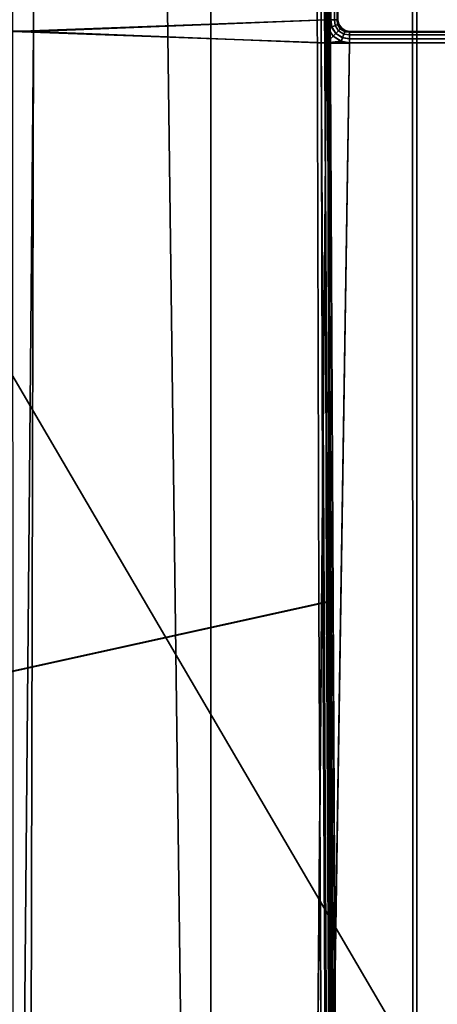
# Model space of a CAD drawing. Extents: x -11.8 to 11.8, y 0 to 23.7.
# Tile 45 of 52: x 7.3 to 9.1, y 15.6 to 19.9. Entities that reach past the tile are written whole.
import ezdxf

# ---------------------------------------------------------------- set-up
doc = ezdxf.new("R2010")
doc.units = 0
doc.layers.add('SHPM78Z54N_TRADECAD', color=7, linetype='CONTINUOUS')

msp = doc.modelspace()

# ---------------------------------------------------------------- linework, layer by layer
at = {"layer": 'SHPM78Z54N_TRADECAD'}
for points in [[(9.0164, 21.874, 33.0011), (10.8391, 22.9691, 33.0011), (10.8391, 3.9269, 33.0011), (9.0164, 4.4772, 33.0011)], [(6.8232, 16.9497, 33.9702), (8.5945, 17.3401, 33.7701), (8.5805, 22.763, 33.7327), (6.7904, 21.9954, 33.9254)], [(6.8037, 22.0189, 34.1343), (8.5886, 22.7799, 33.9082), (8.6178, 17.3422, 33.9487), (6.8456, 16.9516, 34.1801)], [(8.596, 22.7669, 33.7344), (8.5805, 22.763, 33.7327), (8.5945, 17.3401, 33.7701), (8.6111, 17.3437, 33.7714)], [(8.5886, 22.7799, 33.9082), (8.6034, 22.7805, 33.9041), (8.6335, 17.3457, 33.9434), (8.6178, 17.3422, 33.9487)], [(8.6126, 22.7649, 33.7434), (8.596, 22.7669, 33.7344), (8.6111, 17.3437, 33.7714), (8.6271, 17.3471, 33.7797)], [(8.6034, 22.7805, 33.9041), (8.618, 22.7795, 33.8915), (8.6469, 17.3489, 33.9316), (8.6335, 17.3457, 33.9434)], [(8.6246, 22.7568, 33.7579), (8.6126, 22.7649, 33.7434), (8.6271, 17.3471, 33.7797), (8.6388, 17.3494, 33.7937)], [(8.618, 22.7795, 33.8915), (8.6273, 22.7757, 33.8745), (8.6547, 17.3508, 33.9152), (8.6469, 17.3489, 33.9316)], [(8.6293, 22.7458, 33.773), (8.6246, 22.7568, 33.7579), (8.6388, 17.3494, 33.7937), (8.644, 17.3503, 33.8098)], [(8.6273, 22.7757, 33.8745), (8.6293, 22.7639, 33.859), (8.6556, 17.3513, 33.8984), (8.6547, 17.3508, 33.9152)], [(8.6556, 17.3513, 33.8984), (8.6293, 22.7639, 33.859), (8.6293, 22.7458, 33.773), (8.644, 17.3503, 33.8098)], [(7.92, 21.664, 33.3153), (8.13, 21.874, 33.1998), (8.13, 5.5233, 33.2927)], [(9.0043, 5.5195, 33.0972), (8.13, 5.5233, 33.2927), (8.13, 21.874, 33.1998), (8.996, 21.874, 33.0972)], [(9.0164, 4.4772, 33.0011), (9.0043, 5.5195, 33.0972), (8.996, 21.874, 33.0972), (9.0164, 21.874, 33.0011)], [(7.08, 20.669, 33.3321), (7.92, 21.664, 33.3153), (8.13, 5.5233, 33.2927), (6.5364, 10.5575, 33.8521)], [(-0.9744, 21.5017, 0.042), (-11.8433, 14.8549, 0.0397), (10.8391, 12.2355, 0.0397), (0.464, 21.5017, 0.0422)], [(0.464, 21.5017, 0.0422), (10.8391, 12.2355, 0.0397), (5.4114, 21.5017, 0.0432)], [(10.8391, 12.2355, 0.0397), (10.3045, 21.1022, 0.0442), (9.2604, 21.1124, 0.044), (5.4114, 21.5017, 0.0432)], [(7.282, 21.444, 33.8236), (8.6196, 21.5056, 33.7366), (8.6268, 19.8513, 33.7377), (7.2776, 19.8016, 33.8848)], [(8.6456, 19.8514, 33.7326), (8.6268, 19.8513, 33.7377), (8.6196, 21.5056, 33.7366), (8.6382, 21.5062, 33.732)], [(8.6624, 19.8515, 33.7202), (8.6456, 19.8514, 33.7326), (8.6382, 21.5062, 33.732), (8.655, 21.506, 33.7199)], [(8.6733, 19.8516, 33.7025), (8.6624, 19.8515, 33.7202), (8.655, 21.506, 33.7199), (8.666, 21.5051, 33.7024)], [(8.6767, 19.8515, 33.6834), (8.6733, 19.8516, 33.7025), (8.666, 21.5051, 33.7024), (8.6694, 21.5038, 33.6836)], [(8.6767, 19.8515, 33.6834), (8.6694, 21.5038, 33.6836), (8.6695, 21.4466, 32.9932), (8.6764, 19.851, 32.9934)], [(7.3743, 21.4384, 33.1143), (7.3661, 19.801, 33.2468), (8.6271, 19.8508, 32.9524), (8.62, 21.4423, 32.9499)], [(8.6271, 19.8508, 32.9524), (8.6443, 19.8509, 32.9529), (8.6376, 21.4426, 32.9512), (8.62, 21.4423, 32.9499)], [(8.6443, 19.8509, 32.9529), (8.6613, 19.851, 32.9614), (8.6546, 21.4436, 32.9604), (8.6376, 21.4426, 32.9512)], [(8.6613, 19.851, 32.9614), (8.6728, 19.851, 32.9766), (8.666, 21.4451, 32.976), (8.6546, 21.4436, 32.9604)], [(8.6728, 19.851, 32.9766), (8.6764, 19.851, 32.9934), (8.6695, 21.4466, 32.9932), (8.666, 21.4451, 32.976)], [(5.8951, 19.848, 33.2889), (7.3661, 19.801, 33.2468), (7.3743, 21.4384, 33.1143), (5.985, 21.434, 33.2862)], [(7.2331, 4.8892, 33.0118), (7.3661, 19.801, 33.2468), (5.8951, 19.848, 33.2889), (5.8381, 4.9939, 33.2889)], [(8.6268, 19.8513, 33.7377), (8.6272, 19.7516, 33.737), (7.2776, 19.8016, 33.8848)], [(7.3661, 19.801, 33.2468), (8.627, 19.7511, 32.9493), (8.6271, 19.8508, 32.9524)], [(8.6339, 19.8146, 33.7372), (8.6268, 19.8513, 33.7377), (8.6456, 19.8514, 33.7326), (8.6503, 19.8208, 33.7324)], [(8.6272, 19.7516, 33.737), (8.6268, 19.8513, 33.7377), (8.6339, 19.8146, 33.7372)], [(8.6271, 19.8508, 32.9524), (8.627, 19.7511, 32.9493), (8.634, 19.8141, 32.9508)], [(8.6443, 19.8509, 32.9529), (8.6271, 19.8508, 32.9524), (8.634, 19.8141, 32.9508), (8.6492, 19.8202, 32.9519)], [(8.6642, 19.826, 32.9609), (8.6613, 19.851, 32.9614), (8.6443, 19.8509, 32.9529), (8.6492, 19.8202, 32.9519)], [(8.6503, 19.8208, 33.7324), (8.6456, 19.8514, 33.7326), (8.6624, 19.8515, 33.7202), (8.6651, 19.8266, 33.7201)], [(8.6751, 19.8303, 32.9764), (8.6728, 19.851, 32.9766), (8.6613, 19.851, 32.9614), (8.6642, 19.826, 32.9609)], [(8.6651, 19.8266, 33.7201), (8.6624, 19.8515, 33.7202), (8.6733, 19.8516, 33.7025), (8.6755, 19.8308, 33.7025)], [(8.6785, 19.8032, 32.96), (8.6868, 19.8113, 32.9759), (8.6751, 19.8303, 32.9764), (8.6642, 19.826, 32.9609)], [(8.6792, 19.8037, 33.7198), (8.6651, 19.8266, 33.7201), (8.6755, 19.8308, 33.7025), (8.6872, 19.8119, 33.7023)], [(8.68, 19.8326, 32.9934), (8.6764, 19.851, 32.9934), (8.6728, 19.851, 32.9766), (8.6751, 19.8303, 32.9764)], [(8.6733, 19.8516, 33.7025), (8.6767, 19.8515, 33.6834), (8.6803, 19.8331, 33.6834), (8.6755, 19.8308, 33.7025)], [(8.6868, 19.8113, 32.9759), (8.6912, 19.8157, 32.9934), (8.68, 19.8326, 32.9934), (8.6751, 19.8303, 32.9764)], [(8.6755, 19.8308, 33.7025), (8.6803, 19.8331, 33.6834), (8.6915, 19.8162, 33.6834), (8.6872, 19.8119, 33.7023)], [(8.6803, 19.8331, 33.6834), (8.6767, 19.8515, 33.6834), (8.6764, 19.851, 32.9934), (8.68, 19.8326, 32.9934)], [(8.6915, 19.8162, 33.6834), (8.6803, 19.8331, 33.6834), (8.68, 19.8326, 32.9934), (8.6912, 19.8157, 32.9934)], [(7.3661, 19.801, 33.2468), (7.2331, 4.8892, 33.0118), (7.331, 4.8893, 33.0009)], [(7.2804, 12.7393, 33.8818), (7.2776, 19.8016, 33.8848), (8.6272, 19.7516, 33.737), (8.5088, 5.7928, 33.7334)], [(8.627, 19.7511, 32.9493), (7.3661, 19.801, 33.2468), (7.331, 4.8893, 33.0009), (8.4975, 4.8901, 32.9434)], [(8.627, 19.7511, 32.9493), (8.6562, 19.7803, 32.9485), (8.634, 19.8141, 32.9508)], [(8.6272, 19.7516, 33.737), (8.6339, 19.8146, 33.7372), (8.6563, 19.7808, 33.7361)], [(8.6683, 19.7927, 33.7317), (8.6563, 19.7808, 33.7361), (8.6339, 19.8146, 33.7372), (8.6503, 19.8208, 33.7324)], [(8.6492, 19.8202, 32.9519), (8.634, 19.8141, 32.9508), (8.6562, 19.7803, 32.9485), (8.6674, 19.7921, 32.9503)], [(8.6785, 19.8032, 32.96), (8.6642, 19.826, 32.9609), (8.6492, 19.8202, 32.9519), (8.6674, 19.7921, 32.9503)], [(8.6792, 19.8037, 33.7198), (8.6683, 19.7927, 33.7317), (8.6503, 19.8208, 33.7324), (8.6651, 19.8266, 33.7201)], [(8.6674, 19.7921, 32.9503), (8.6562, 19.7803, 32.9485), (8.69, 19.7581, 32.9458), (8.6957, 19.7742, 32.9485)], [(8.6964, 19.7747, 33.7308), (8.6902, 19.7586, 33.7348), (8.6563, 19.7808, 33.7361), (8.6683, 19.7927, 33.7317)], [(8.6785, 19.8032, 32.96), (8.6674, 19.7921, 32.9503), (8.6957, 19.7742, 32.9485), (8.7015, 19.7891, 32.9589)], [(8.6792, 19.8037, 33.7198), (8.702, 19.7896, 33.7193), (8.6964, 19.7747, 33.7308), (8.6683, 19.7927, 33.7317)], [(8.6785, 19.8032, 32.96), (8.7015, 19.7891, 32.9589), (8.7058, 19.7997, 32.9754), (8.6868, 19.8113, 32.9759)], [(8.6792, 19.8037, 33.7198), (8.6872, 19.8119, 33.7023), (8.7062, 19.8002, 33.7021), (8.702, 19.7896, 33.7193)], [(8.7058, 19.7997, 32.9754), (8.7082, 19.8046, 32.9934), (8.6912, 19.8157, 32.9934), (8.6868, 19.8113, 32.9759)], [(8.6872, 19.8119, 33.7023), (8.6915, 19.8162, 33.6834), (8.7085, 19.8051, 33.6834), (8.7062, 19.8002, 33.7021)], [(8.7085, 19.8051, 33.6834), (8.6915, 19.8162, 33.6834), (8.6912, 19.8157, 32.9934), (8.7082, 19.8046, 32.9934)], [(8.6957, 19.7742, 32.9485), (8.7266, 19.7695, 32.9469), (8.7266, 19.7864, 32.958), (8.7015, 19.7891, 32.9589)], [(8.702, 19.7896, 33.7193), (8.727, 19.7869, 33.7188), (8.727, 19.77, 33.7299), (8.6964, 19.7747, 33.7308)], [(8.7015, 19.7891, 32.9589), (8.7266, 19.7864, 32.958), (8.7266, 19.7975, 32.9749), (8.7058, 19.7997, 32.9754)], [(8.7062, 19.8002, 33.7021), (8.727, 19.7981, 33.7018), (8.727, 19.7869, 33.7188), (8.702, 19.7896, 33.7193)], [(8.7266, 19.7975, 32.9749), (8.7266, 19.801, 32.9934), (8.7082, 19.8046, 32.9934), (8.7058, 19.7997, 32.9754)], [(8.7085, 19.8051, 33.6834), (8.7269, 19.8016, 33.6834), (8.727, 19.7981, 33.7018), (8.7062, 19.8002, 33.7021)], [(8.7269, 19.8016, 33.6834), (8.7085, 19.8051, 33.6834), (8.7082, 19.8046, 32.9934), (8.7266, 19.801, 32.9934)], [(9.2538, 19.8016, 33.685), (8.7269, 19.8016, 33.6834), (8.7266, 19.801, 32.9934), (9.4337, 19.8016, 32.9918)], [(9.4383, 19.7981, 32.974), (9.4337, 19.8016, 32.9918), (8.7266, 19.801, 32.9934), (8.7266, 19.7975, 32.9749)], [(9.4423, 19.7869, 32.9576), (9.4383, 19.7981, 32.974), (8.7266, 19.7975, 32.9749), (8.7266, 19.7864, 32.958)], [(9.4448, 19.77, 32.9468), (9.4423, 19.7869, 32.9576), (8.7266, 19.7864, 32.958), (8.7266, 19.7695, 32.9469)], [(9.2538, 19.8016, 33.685), (9.2491, 19.7981, 33.7028), (8.727, 19.7981, 33.7018), (8.7269, 19.8016, 33.6834)], [(9.2491, 19.7981, 33.7028), (9.2448, 19.7869, 33.7192), (8.727, 19.7869, 33.7188), (8.727, 19.7981, 33.7018)], [(9.2448, 19.7869, 33.7192), (9.2419, 19.77, 33.73), (8.727, 19.77, 33.7299), (8.727, 19.7869, 33.7188)], [(9.1491, 4.8909, 32.9415), (9.4453, 19.7516, 32.9434), (8.7267, 19.7511, 32.9434), (8.4975, 4.8901, 32.9434)], [(8.7267, 19.7511, 32.9434), (8.627, 19.7511, 32.9493), (8.4975, 4.8901, 32.9434)], [(8.7269, 19.7516, 33.7334), (9.2409, 19.7516, 33.7334), (9.1675, 5.7975, 33.7316), (8.5088, 5.7928, 33.7334)], [(8.5088, 5.7928, 33.7334), (8.6272, 19.7516, 33.737), (8.7269, 19.7516, 33.7334)], [(8.627, 19.7511, 32.9493), (8.69, 19.7581, 32.9458), (8.6562, 19.7803, 32.9485)], [(8.627, 19.7511, 32.9493), (8.7267, 19.7511, 32.9434), (8.69, 19.7581, 32.9458)], [(8.6272, 19.7516, 33.737), (8.6563, 19.7808, 33.7361), (8.6902, 19.7586, 33.7348)], [(8.7269, 19.7516, 33.7334), (8.6272, 19.7516, 33.737), (8.6902, 19.7586, 33.7348)], [(8.69, 19.7581, 32.9458), (8.7267, 19.7511, 32.9434), (8.7266, 19.7695, 32.9469), (8.6957, 19.7742, 32.9485)], [(8.727, 19.77, 33.7299), (8.7269, 19.7516, 33.7334), (8.6902, 19.7586, 33.7348), (8.6964, 19.7747, 33.7308)], [(9.4453, 19.7516, 32.9434), (9.4448, 19.77, 32.9468), (8.7266, 19.7695, 32.9469), (8.7267, 19.7511, 32.9434)], [(9.2419, 19.77, 33.73), (9.2409, 19.7516, 33.7334), (8.7269, 19.7516, 33.7334), (8.727, 19.77, 33.7299)], [(8.5945, 17.3401, 33.7701), (6.8232, 16.9497, 33.9702), (6.8657, 11.8857, 34.0159), (8.6214, 11.885, 33.7773)], [(6.8456, 16.9516, 34.1801), (8.6178, 17.3422, 33.9487), (8.6453, 11.8844, 33.9544), (6.8876, 11.8844, 34.2259)], [(8.6214, 11.885, 33.7773), (8.6383, 11.885, 33.7782), (8.6111, 17.3437, 33.7714), (8.5945, 17.3401, 33.7701)], [(8.6383, 11.885, 33.7782), (8.6547, 11.885, 33.786), (8.6271, 17.3471, 33.7797), (8.6111, 17.3437, 33.7714)], [(8.6614, 11.8844, 33.9488), (8.6453, 11.8844, 33.9544), (8.6178, 17.3422, 33.9487), (8.6335, 17.3457, 33.9434)], [(8.6547, 11.885, 33.786), (8.6667, 11.8849, 33.7998), (8.6388, 17.3494, 33.7937), (8.6271, 17.3471, 33.7797)], [(8.6751, 11.8844, 33.9366), (8.6614, 11.8844, 33.9488), (8.6335, 17.3457, 33.9434), (8.6469, 17.3489, 33.9316)], [(8.6667, 11.8849, 33.7998), (8.672, 11.8848, 33.8158), (8.644, 17.3503, 33.8098), (8.6388, 17.3494, 33.7937)], [(8.6838, 11.8845, 33.903), (8.6556, 17.3513, 33.8984), (8.644, 17.3503, 33.8098), (8.672, 11.8848, 33.8158)], [(8.6829, 11.8845, 33.9199), (8.6751, 11.8844, 33.9366), (8.6469, 17.3489, 33.9316), (8.6547, 17.3508, 33.9152)], [(8.6838, 11.8845, 33.903), (8.6829, 11.8845, 33.9199), (8.6547, 17.3508, 33.9152), (8.6556, 17.3513, 33.8984)]]:
    msp.add_3dface(points, dxfattribs=at)

doc.saveas('drawing.dxf')
